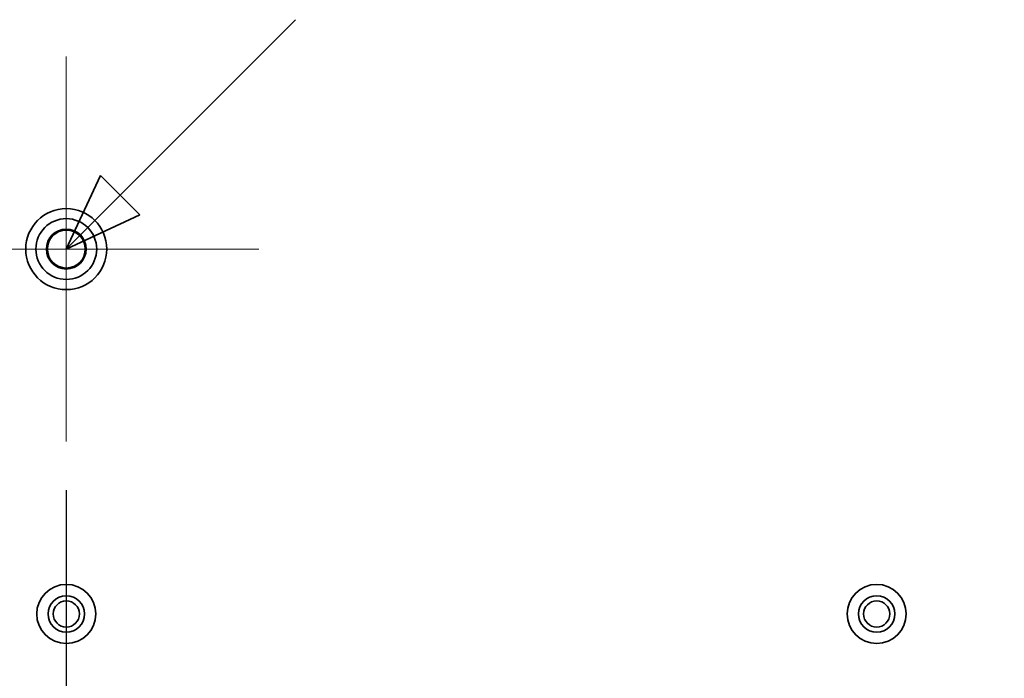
# Model space of a CAD drawing. Header units: millimetres. Extents: x 0 to 3360, y 0 to 2376.
# Tile 62 of 82: x 2592 to 2714, y 1610 to 1691. Entities that reach past the tile are written whole.
import ezdxf

# ---------------------------------------------------------------- set-up
doc = ezdxf.new("R2010")
doc.units = ezdxf.units.MM
doc.header["$LTSCALE"] = 8
for name, color, linetype, lineweight in [('Bemaßungen(ISO)', 7, 'Continuous', 18), ('Mittelpunktmarkierung(ISO)', 7, 'Continuous', 18), ('Sichtbare Kanten(ISO)', 7, 'Continuous', 35), ('Skizziergeometrie(ISO)', 7, 'Continuous', 35)]:
    doc.layers.add(name, color=color, linetype=linetype, lineweight=lineweight)
doc.styles.add('Aktuell-ISOGroßer Text', font='arial.ttf')
doc.dimstyles.new('X.XXXGroßer Text', dxfattribs={"dimscale": 8, "dimtxt": 3.048, "dimasz": 5, "dimexe": 3.175, "dimexo": 0.75, "dimgap": 0.762, "dimtad": 1, "dimdec": 1, "dimrnd": 1e-08, "dimzin": 12, "dimtxsty": 'Aktuell-ISOGroßer Text', "dimcen": 0.09, "dimdle": 10, "dimclrd": 256, "dimclre": 256, "dimclrt": 7, "dimadec": 0, "dimazin": 3, "dimtfac": 0.656168, "dimtdec": 1, "dimtmove": 0, "dimatfit": 3, "dimfxl": 0, "dimtolj": 1, "dimlwd": 25, "dimlwe": 25, "dimarcsym": 0})

# ---------------------------------------------------------------- blocks, each defined once
blk = doc.blocks.new('*D15')
at = {"layer": 'Bemaßungen(ISO)', "color": 250, "linetype": 'Continuous', "lineweight": 25, "true_color": 0x3f3f3f, "transparency": 16777216}
for p, q in [((2518.2, 1633.33), (2518.2, 1440.26)), ((2598.2, 1633.33), (2598.2, 1440.26)), ((2478.2, 1465.66), (2438.2, 1465.66)), ((2598.2, 1465.66), (2518.2, 1465.66)), ((2638.2, 1465.66), (2678.2, 1465.66))]:
    blk.add_line(p, q, dxfattribs=at)
at = {"layer": 'Bemaßungen(ISO)', "color": 250, "linetype": 'Continuous', "true_color": 0x3f3f3f, "transparency": 16777216}
for points in [[(2478.2, 1472.33), (2478.2, 1459), (2518.2, 1465.66)], [(2638.2, 1472.33), (2638.2, 1459), (2598.2, 1465.66)]]:
    blk.add_solid(points, dxfattribs=at)
at = {"layer": 'Defpoints', "color": 0, "linetype": 'Continuous', "transparency": 16777216}
for p in [(2518.2, 1639.33), (2598.2, 1639.33), (2518.2, 1465.66)]:
    blk.add_point(p, dxfattribs=at)
at = {"layer": 'Bemaßungen(ISO)', "color": 7, "linetype": 'Continuous', "lineweight": 25, "transparency": 16777216, "insert": (2540.76, 1496.66), "char_height": 24.384, "attachment_point": 1, "style": 'Aktuell-ISOGroßer Text'}
blk.add_mtext('\\A1;80', dxfattribs=at)
blk = doc.blocks.new('*D16')
at = {"layer": 'Bemaßungen(ISO)', "color": 250, "linetype": 'Continuous', "lineweight": 25, "true_color": 0x3f3f3f, "transparency": 16777216}
for p, q in [((2598.2, 1633.33), (2598.2, 1440.26)), ((2798.2, 1633.33), (2798.2, 1440.26)), ((2638.2, 1465.66), (2758.2, 1465.66))]:
    blk.add_line(p, q, dxfattribs=at)
at = {"layer": 'Bemaßungen(ISO)', "color": 250, "linetype": 'Continuous', "true_color": 0x3f3f3f, "transparency": 16777216}
for points in [[(2638.2, 1472.33), (2638.2, 1459), (2598.2, 1465.66)], [(2758.2, 1472.33), (2758.2, 1459), (2798.2, 1465.66)]]:
    blk.add_solid(points, dxfattribs=at)
at = {"layer": 'Defpoints', "color": 0, "linetype": 'Continuous', "transparency": 16777216}
for p in [(2598.2, 1639.33), (2798.2, 1639.33), (2798.2, 1465.66)]:
    blk.add_point(p, dxfattribs=at)
at = {"layer": 'Bemaßungen(ISO)', "color": 7, "linetype": 'Continuous', "lineweight": 25, "transparency": 16777216, "insert": (2671.1, 1496.66), "char_height": 24.384, "attachment_point": 1, "style": 'Aktuell-ISOGroßer Text'}
blk.add_mtext('\\A1;200', dxfattribs=at)

msp = doc.modelspace()

# ---------------------------------------------------------------- linework, layer by layer
at = {"layer": 'Mittelpunktmarkierung(ISO)', "linetype": 'Continuous'}
for p, q in [((2598.2, 1686.83), (2598.2, 1639.33)), ((2621.95, 1663.08), (2574.45, 1663.08))]:
    msp.add_line(p, q, dxfattribs=at)
at = {"layer": 'Sichtbare Kanten(ISO)'}
for centre, radius in [((2598.2, 1663.08), 5), ((2598.2, 1663.08), 3.75), ((2598.2, 1663.08), 2.46), ((2598.2, 1663.08), 2.34), ((2598.2, 1618.08), 3.65), ((2698.2, 1618.08), 3.65), ((2598.2, 1618.08), 2.25), ((2598.2, 1618.08), 1.62), ((2698.2, 1618.08), 2.25), ((2698.2, 1618.08), 1.62)]:
    msp.add_circle(centre, radius, dxfattribs=at)
at = {"layer": 'Skizziergeometrie(ISO)'}
for p, q in [((2598.2, 1663.08), (2626.48, 1691.36)), ((2598.2, 1663.08), (2626.48, 1691.36)), ((2598.2, 1663.08), (2602.43, 1672.14)), ((2607.26, 1667.31), (2602.43, 1672.14)), ((2598.2, 1663.08), (2607.26, 1667.31))]:
    msp.add_line(p, q, dxfattribs=at)

# ---------------------------------------------------------------- dimensions: what is measured, and where the dimension line sits
at = {"layer": 'Bemaßungen(ISO)', "color": 250, "linetype": 'Continuous', "lineweight": 25, "true_color": 0x3f3f3f}
for base, p2, override, picture, middle in [((2518.2, 1465.66), (2518.2, 1639.33), {"dimdec": 1, "dimtp": 0, "dimtm": 0, "dimtdec": 1, "dimtofl": 1, "dimatfit": 1}, '*D15', (2558.2, 1465.66)), ((2798.2, 1465.66), (2798.2, 1639.33), {"dimdec": 1, "dimtp": 0, "dimtm": 0, "dimtdec": 1, "dimtofl": 0, "dimatfit": 1}, '*D16', (2698.2, 1465.66))]:
    dim = msp.add_linear_dim(base=base, p1=(2598.2, 1639.33), p2=p2, angle=180, dimstyle='X.XXXGroßer Text', override=override, dxfattribs=at)
    dim.commit()
    dim.dimension.update_dxf_attribs({"geometry": picture, "text_midpoint": middle, "dimtype": 160})

doc.saveas('drawing.dxf')
